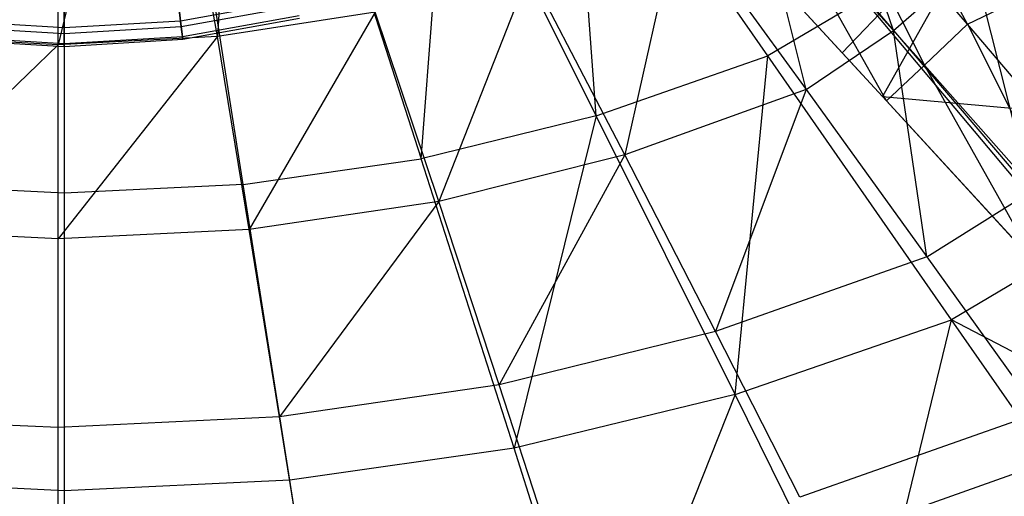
# Model space of a CAD drawing. Extents: x 4.9 to 22.3, y -20.4 to 0.
# Tile 27 of 95: x 13.4 to 16.3, y -15.9 to -14.5. Entities that reach past the tile are written whole.
import ezdxf

# ---------------------------------------------------------------- set-up
doc = ezdxf.new("R2010")
doc.units = 0
doc.header["$LTSCALE"] = 2.54
doc.layers.get('0').update_dxf_attribs({"color": 13, "linetype": 'CONTINUOUS'})

# ---------------------------------------------------------------- blocks, each defined once
blk = doc.blocks.new('AMELIA-10495_B_STL')
at = {"color": 0}
for p, q in [((14.0852, -13.4028, 1.9301), (14.0117, -14.5742, 2.9153)), ((14.0852, -13.4028, 1.9301), (14.0117, -14.5742, 2.9153)), ((13.8185, -13.4644, 1.9301), (13.5469, -14.5981, 2.9153)), ((13.8185, -13.4644, 1.9301), (13.5469, -14.5981, 2.9153)), ((14.0117, -14.5742, 2.9153), (13.8185, -13.4644, 1.9301)), ((14.0117, -14.5742, 2.9153), (13.8185, -13.4644, 1.9301)), ((13.5469, -14.5981, 2.9153), (13.5469, -13.485, 1.9301)), ((13.5469, -14.5981, 2.9153), (13.5469, -13.485, 1.9301)), ((15.117, -14.8057, 17.403), (15.0427, -13.804, 17.7891)), ((15.117, -14.8057, 17.403), (15.0427, -13.804, 17.7891)), ((15.6176, -14.631, 17.4026), (15.0427, -13.804, 17.7891)), ((15.6176, -14.631, 17.4026), (15.0427, -13.804, 17.7891)), ((15.9845, -14.557, 3.4314), (15.7553, -13.8934, 2.9153)), ((15.9845, -14.557, 3.4314), (15.7553, -13.8934, 2.9153)), ((14.6058, -14.931, 17.403), (14.6825, -13.9322, 17.7893)), ((14.6058, -14.931, 17.403), (14.6825, -13.9322, 17.7893)), ((15.117, -14.8057, 17.403), (14.6825, -13.9322, 17.7893)), ((15.117, -14.8057, 17.403), (14.6825, -13.9322, 17.7893)), ((16.1999, -14.538, 2.8488), (15.8792, -13.9381, 2.3049)), ((16.1999, -14.538, 2.8488), (15.8792, -13.9381, 2.3049)), ((16.1999, -14.538, 2.8488), (15.7502, -14.0133, 2.2968)), ((15.7502, -14.0133, 2.2968), (16.0741, -14.6579, 2.8772)), ((15.7502, -14.0133, 2.2968), (16.0741, -14.6579, 2.8772)), ((16.1999, -14.538, 2.8488), (15.7502, -14.0133, 2.2968)), ((14.3144, -14.024, 17.7893), (14.6058, -14.931, 17.403)), ((14.3144, -14.024, 17.7893), (14.6058, -14.931, 17.403)), ((15.7289, -14.7293, 3.4314), (15.5646, -14.0654, 2.9153)), ((15.7289, -14.7293, 3.4314), (15.5646, -14.0654, 2.9153)), ((15.5646, -14.0654, 2.9153), (15.9845, -14.557, 3.4314)), ((15.5646, -14.0654, 2.9153), (15.9845, -14.557, 3.4314)), ((13.5646, -14.0975, 17.7893), (13.5646, -15.0312, 17.403)), ((13.5646, -14.0975, 17.7893), (13.5646, -15.0312, 17.403)), ((14.087, -15.0061, 17.403), (13.9409, -14.0791, 17.7893)), ((14.087, -15.0061, 17.403), (13.9409, -14.0791, 17.7893)), ((16.0741, -14.6579, 2.8772), (15.6162, -14.1439, 2.3282)), ((15.964, -14.762, 2.9648), (15.6162, -14.1439, 2.3282)), ((16.0741, -14.6579, 2.8772), (15.6162, -14.1439, 2.3282)), ((15.964, -14.762, 2.9648), (15.6162, -14.1439, 2.3282)), ((15.8343, -14.6214, 3.1795), (16.2936, -14.1418, 3.1679)), ((15.8343, -14.6214, 3.1795), (16.2936, -14.1418, 3.1679)), ((16.2936, -14.1418, 3.1679), (15.9519, -14.7494, 3.3172)), ((16.2936, -14.1418, 3.1679), (15.9519, -14.7494, 3.3172)), ((15.3572, -14.2169, 2.9153), (15.2005, -14.9198, 3.4314)), ((15.3572, -14.2169, 2.9153), (15.2005, -14.9198, 3.4314)), ((15.3572, -14.2169, 2.9153), (15.7289, -14.7293, 3.4314)), ((15.3572, -14.2169, 2.9153), (15.7289, -14.7293, 3.4314)), ((15.8343, -14.6214, 3.1795), (15.4915, -14.2494, 2.8075)), ((15.8343, -14.6214, 3.1795), (15.4915, -14.2494, 2.8075)), ((15.4992, -14.2574, 2.4233), (15.964, -14.762, 2.9648)), ((15.4992, -14.2574, 2.4233), (15.964, -14.762, 2.9648)), ((15.9845, -14.557, 3.4314), (16.2156, -14.3537, 3.4314)), ((15.9845, -14.557, 3.4314), (16.2156, -14.3537, 3.4314)), ((16.385, -15.0268, 3.9754), (16.2156, -14.3537, 3.4314)), ((16.385, -15.0268, 3.9754), (16.2156, -14.3537, 3.4314)), ((14.9217, -14.3837, 2.9153), (14.6575, -15.0558, 3.4314)), ((14.9217, -14.3837, 2.9153), (14.6575, -15.0558, 3.4314)), ((15.2005, -14.9198, 3.4314), (14.9217, -14.3837, 2.9153)), ((15.2005, -14.9198, 3.4314), (14.9217, -14.3837, 2.9153)), ((13.8942, -14.4452, 5.0022), (13.9042, -14.529, 5.3215)), ((13.8942, -14.4452, 5.0022), (13.9042, -14.529, 5.3215)), ((13.5646, -14.4647, 5.0022), (13.5646, -14.5492, 5.3215)), ((13.5646, -14.4647, 5.0022), (13.5646, -14.5492, 5.3215)), ((14.2391, -14.4689, 5.3215), (13.9042, -14.529, 5.3215)), ((14.2391, -14.4689, 5.3215), (13.9042, -14.529, 5.3215)), ((15.8969, -14.465, 17.4026), (15.6176, -14.631, 17.4026)), ((15.8969, -14.465, 17.4026), (15.6176, -14.631, 17.4026)), ((15.8969, -14.465, 17.4026), (16.5047, -15.1914, 16.9698)), ((15.8969, -14.465, 17.4026), (16.5047, -15.1914, 16.9698)), ((16.1999, -14.538, 2.8488), (16.3545, -14.463, 2.857)), ((16.1999, -14.538, 2.8488), (16.3545, -14.463, 2.857)), ((13.5646, -14.5664, 6.3532), (13.5646, -14.498, 6.7235)), ((13.5646, -14.5664, 6.3532), (13.5646, -14.498, 6.7235)), ((13.9063, -14.5461, 6.3532), (13.8982, -14.4783, 6.7235)), ((13.9063, -14.5461, 6.3532), (13.8982, -14.4783, 6.7235)), ((14.2431, -14.4856, 6.3532), (13.9063, -14.5461, 6.3532)), ((14.2431, -14.4856, 6.3532), (13.9063, -14.5461, 6.3532)), ((14.4716, -14.5028, 2.9153), (14.0117, -14.5742, 2.9153)), ((14.4716, -14.5028, 2.9153), (14.0117, -14.5742, 2.9153)), ((14.4716, -14.5028, 2.9153), (14.1047, -15.1374, 3.4314)), ((14.4716, -14.5028, 2.9153), (14.1047, -15.1374, 3.4314)), ((14.6575, -15.0558, 3.4314), (14.4716, -14.5028, 2.9153)), ((14.6575, -15.0558, 3.4314), (14.4716, -14.5028, 2.9153)), ((13.5646, -14.5492, 5.3215), (13.225, -14.529, 5.3215)), ((13.5646, -14.5492, 5.3215), (13.225, -14.529, 5.3215)), ((13.9042, -14.529, 5.3215), (13.5646, -14.5492, 5.3215)), ((13.9042, -14.529, 5.3215), (13.5646, -14.5492, 5.3215)), ((13.9042, -14.529, 5.3215), (13.9097, -14.575, 5.6484)), ((13.9042, -14.529, 5.3215), (13.9097, -14.575, 5.6484)), ((14.25, -14.5138, 5.6484), (13.9097, -14.575, 5.6484)), ((14.25, -14.5138, 5.6484), (13.9097, -14.575, 5.6484)), ((13.9106, -14.5823, 5.9785), (14.2517, -14.521, 5.9785)), ((13.9106, -14.5823, 5.9785), (14.2517, -14.521, 5.9785)), ((13.5646, -14.5664, 6.3532), (13.223, -14.5461, 6.3532)), ((13.5646, -14.5664, 6.3532), (13.223, -14.5461, 6.3532)), ((13.9063, -14.5461, 6.3532), (13.5646, -14.5664, 6.3532)), ((13.9063, -14.5461, 6.3532), (13.5646, -14.5664, 6.3532)), ((13.5646, -14.5492, 5.3215), (13.5646, -14.5955, 5.6484)), ((13.5646, -14.5492, 5.3215), (13.5646, -14.5955, 5.6484)), ((13.9106, -14.5823, 5.9785), (13.9063, -14.5461, 6.3532)), ((13.9106, -14.5823, 5.9785), (13.9063, -14.5461, 6.3532)), ((15.7289, -14.7293, 3.4314), (15.9845, -14.557, 3.4314)), ((15.7289, -14.7293, 3.4314), (15.9845, -14.557, 3.4314)), ((16.0814, -15.2177, 3.9754), (15.9845, -14.557, 3.4314)), ((16.0814, -15.2177, 3.9754), (15.9845, -14.557, 3.4314)), ((15.9845, -14.557, 3.4314), (16.385, -15.0268, 3.9754)), ((15.9845, -14.557, 3.4314), (16.385, -15.0268, 3.9754)), ((16.1999, -14.538, 2.8488), (16.0741, -14.6579, 2.8772)), ((16.1999, -14.538, 2.8488), (16.0741, -14.6579, 2.8772)), ((16.6201, -15.0332, 3.4431), (16.1999, -14.538, 2.8488)), ((16.1999, -14.538, 2.8488), (16.5021, -15.1421, 3.4689)), ((16.1999, -14.538, 2.8488), (16.5021, -15.1421, 3.4689)), ((16.6201, -15.0332, 3.4431), (16.1999, -14.538, 2.8488)), ((13.5469, -14.5981, 2.9153), (13.0822, -14.5742, 2.9153)), ((13.5469, -14.5981, 2.9153), (13.0822, -14.5742, 2.9153)), ((13.2187, -14.5823, 5.9785), (13.5646, -14.6029, 5.9785)), ((13.2187, -14.5823, 5.9785), (13.5646, -14.6029, 5.9785)), ((13.5646, -14.5955, 5.6484), (13.2195, -14.575, 5.6484)), ((13.5646, -14.5955, 5.6484), (13.2195, -14.575, 5.6484)), ((14.0117, -14.5742, 2.9153), (13.5469, -14.5981, 2.9153)), ((14.0117, -14.5742, 2.9153), (13.5469, -15.1647, 3.4314)), ((14.0117, -14.5742, 2.9153), (13.5469, -15.1647, 3.4314)), ((14.0117, -14.5742, 2.9153), (13.5469, -14.5981, 2.9153)), ((13.5646, -14.6029, 5.9785), (13.5646, -14.5664, 6.3532)), ((13.5646, -14.6029, 5.9785), (13.5646, -14.5664, 6.3532)), ((13.9097, -14.575, 5.6484), (13.5646, -14.5955, 5.6484)), ((13.9097, -14.575, 5.6484), (13.5646, -14.5955, 5.6484)), ((13.5646, -14.6029, 5.9785), (13.9106, -14.5823, 5.9785)), ((13.5646, -14.6029, 5.9785), (13.9106, -14.5823, 5.9785)), ((13.9097, -14.575, 5.6484), (13.9106, -14.5823, 5.9785)), ((13.9097, -14.575, 5.6484), (13.9106, -14.5823, 5.9785)), ((14.1047, -15.1374, 3.4314), (14.0117, -14.5742, 2.9153)), ((14.1047, -15.1374, 3.4314), (14.0117, -14.5742, 2.9153)), ((13.5469, -14.5981, 2.9153), (12.9892, -15.1374, 3.4314)), ((13.5469, -14.5981, 2.9153), (12.9892, -15.1374, 3.4314)), ((13.5469, -15.1647, 3.4314), (13.5469, -14.5981, 2.9153)), ((13.5469, -15.1647, 3.4314), (13.5469, -14.5981, 2.9153)), ((13.5646, -14.5955, 5.6484), (13.5646, -14.6029, 5.9785)), ((13.5646, -14.5955, 5.6484), (13.5646, -14.6029, 5.9785)), ((15.117, -14.8057, 17.403), (15.6176, -14.631, 17.4026)), ((15.117, -14.8057, 17.403), (15.6176, -14.631, 17.4026)), ((15.5219, -15.6193, 16.9704), (15.6176, -14.631, 17.4026)), ((15.5219, -15.6193, 16.9704), (15.6176, -14.631, 17.4026)), ((16.1533, -15.4016, 16.9698), (15.6176, -14.631, 17.4026)), ((16.1533, -15.4016, 16.9698), (15.6176, -14.631, 17.4026)), ((15.9519, -14.7494, 3.3172), (15.8343, -14.6214, 3.1795)), ((15.8343, -14.6214, 3.1795), (15.964, -14.762, 2.9648)), ((15.8343, -14.6214, 3.1795), (15.964, -14.762, 2.9648)), ((15.9519, -14.7494, 3.3172), (15.8343, -14.6214, 3.1795)), ((15.964, -14.762, 2.9648), (16.0741, -14.6579, 2.8772)), ((15.964, -14.762, 2.9648), (16.0741, -14.6579, 2.8772)), ((16.5021, -15.1421, 3.4689), (16.0741, -14.6579, 2.8772)), ((16.3988, -15.2364, 3.5495), (16.0741, -14.6579, 2.8772)), ((16.5021, -15.1421, 3.4689), (16.0741, -14.6579, 2.8772)), ((16.3988, -15.2364, 3.5495), (16.0741, -14.6579, 2.8772)), ((15.7289, -14.7293, 3.4314), (15.2005, -14.9198, 3.4314)), ((15.7289, -14.7293, 3.4314), (15.2005, -14.9198, 3.4314)), ((15.7289, -14.7293, 3.4314), (15.4653, -15.4356, 3.9754)), ((15.7289, -14.7293, 3.4314), (15.4653, -15.4356, 3.9754)), ((15.7289, -14.7293, 3.4314), (16.0814, -15.2177, 3.9754)), ((15.7289, -14.7293, 3.4314), (16.0814, -15.2177, 3.9754)), ((16.382, -15.219, 3.8706), (15.9519, -14.7494, 3.3172)), ((15.9519, -14.7494, 3.3172), (16.8296, -14.8281, 3.9202)), ((15.9519, -14.7494, 3.3172), (16.8296, -14.8281, 3.9202)), ((16.382, -15.219, 3.8706), (15.9519, -14.7494, 3.3172)), ((15.964, -14.762, 2.9648), (16.3988, -15.2364, 3.5495)), ((15.964, -14.762, 2.9648), (16.3988, -15.2364, 3.5495)), ((15.117, -14.8057, 17.403), (14.6058, -14.931, 17.403)), ((15.117, -14.8057, 17.403), (14.6058, -14.931, 17.403)), ((15.117, -14.8057, 17.403), (14.8772, -15.7755, 16.9704)), ((15.117, -14.8057, 17.403), (14.8772, -15.7755, 16.9704)), ((15.5219, -15.6193, 16.9704), (15.117, -14.8057, 17.403)), ((15.5219, -15.6193, 16.9704), (15.117, -14.8057, 17.403)), ((14.087, -15.0061, 17.403), (14.6058, -14.931, 17.403)), ((14.087, -15.0061, 17.403), (14.6058, -14.931, 17.403)), ((14.8772, -15.7755, 16.9704), (14.6058, -14.931, 17.403)), ((14.8772, -15.7755, 16.9704), (14.6058, -14.931, 17.403)), ((15.2005, -14.9198, 3.4314), (14.6575, -15.0558, 3.4314)), ((15.2005, -14.9198, 3.4314), (14.6575, -15.0558, 3.4314)), ((15.2005, -14.9198, 3.4314), (14.8342, -15.5913, 3.9754)), ((15.2005, -14.9198, 3.4314), (14.8342, -15.5913, 3.9754)), ((15.4653, -15.4356, 3.9754), (15.2005, -14.9198, 3.4314)), ((15.4653, -15.4356, 3.9754), (15.2005, -14.9198, 3.4314)), ((13.5646, -15.0312, 17.403), (13.0422, -15.0061, 17.403)), ((13.5646, -15.0312, 17.403), (13.0422, -15.0061, 17.403)), ((14.087, -15.0061, 17.403), (13.5646, -15.0312, 17.403)), ((14.087, -15.0061, 17.403), (13.5646, -15.0312, 17.403)), ((14.2232, -15.8692, 16.9704), (14.087, -15.0061, 17.403)), ((14.2232, -15.8692, 16.9704), (14.087, -15.0061, 17.403)), ((13.5646, -15.0312, 17.403), (13.5646, -15.9004, 16.9704)), ((13.5646, -15.0312, 17.403), (13.5646, -15.9004, 16.9704)), ((16.0814, -15.2177, 3.9754), (16.385, -15.0268, 3.9754)), ((16.0814, -15.2177, 3.9754), (16.385, -15.0268, 3.9754)), ((14.6575, -15.0558, 3.4314), (14.1047, -15.1374, 3.4314)), ((14.6575, -15.0558, 3.4314), (14.1047, -15.1374, 3.4314)), ((14.6575, -15.0558, 3.4314), (14.1931, -15.6847, 3.9754)), ((14.6575, -15.0558, 3.4314), (14.1931, -15.6847, 3.9754)), ((14.8342, -15.5913, 3.9754), (14.6575, -15.0558, 3.4314)), ((14.8342, -15.5913, 3.9754), (14.6575, -15.0558, 3.4314)), ((13.5469, -15.1647, 3.4314), (12.9892, -15.1374, 3.4314)), ((13.5469, -15.1647, 3.4314), (12.9892, -15.1374, 3.4314)), ((14.1047, -15.1374, 3.4314), (13.5469, -15.1647, 3.4314)), ((14.1047, -15.1374, 3.4314), (13.5469, -15.1647, 3.4314)), ((13.5469, -15.7159, 3.9754), (13.5469, -15.1647, 3.4314)), ((13.5469, -15.7159, 3.9754), (13.5469, -15.1647, 3.4314)), ((14.1931, -15.6847, 3.9754), (14.1047, -15.1374, 3.4314)), ((14.1931, -15.6847, 3.9754), (14.1047, -15.1374, 3.4314)), ((16.5047, -15.1914, 16.9698), (16.1533, -15.4016, 16.9698)), ((16.5047, -15.1914, 16.9698), (16.1533, -15.4016, 16.9698)), ((16.0814, -15.2177, 3.9754), (15.4653, -15.4356, 3.9754)), ((16.0814, -15.2177, 3.9754), (15.4653, -15.4356, 3.9754)), ((16.0814, -15.2177, 3.9754), (16.4076, -15.6728, 4.5564)), ((16.0814, -15.2177, 3.9754), (16.4076, -15.6728, 4.5564)), ((15.5219, -15.6193, 16.9704), (16.1533, -15.4016, 16.9698)), ((15.5219, -15.6193, 16.9704), (16.1533, -15.4016, 16.9698)), ((15.9097, -16.4029, 16.503), (16.1533, -15.4016, 16.9698)), ((15.9097, -16.4029, 16.503), (16.1533, -15.4016, 16.9698)), ((16.666, -16.1392, 16.5022), (16.1533, -15.4016, 16.9698)), ((17.088, -15.8884, 16.5022), (16.1533, -15.4016, 16.9698)), ((16.666, -16.1392, 16.5022), (16.1533, -15.4016, 16.9698)), ((17.088, -15.8884, 16.5022), (16.1533, -15.4016, 16.9698)), ((15.4653, -15.4356, 3.9754), (14.8342, -15.5913, 3.9754)), ((15.4653, -15.4356, 3.9754), (14.8342, -15.5913, 3.9754)), ((15.7108, -15.9189, 4.5564), (15.4653, -15.4356, 3.9754)), ((15.7108, -15.9189, 4.5564), (15.4653, -15.4356, 3.9754)), ((14.8342, -15.5913, 3.9754), (14.1931, -15.6847, 3.9754)), ((14.8342, -15.5913, 3.9754), (14.1931, -15.6847, 3.9754)), ((14.9983, -16.0946, 4.5564), (14.8342, -15.5913, 3.9754)), ((14.9983, -16.0946, 4.5564), (14.8342, -15.5913, 3.9754)), ((15.5219, -15.6193, 16.9704), (14.8772, -15.7755, 16.9704)), ((15.5219, -15.6193, 16.9704), (14.8772, -15.7755, 16.9704)), ((15.5219, -15.6193, 16.9704), (15.1374, -16.5922, 16.503)), ((15.5219, -15.6193, 16.9704), (15.1374, -16.5922, 16.503)), ((15.9097, -16.4029, 16.503), (15.5219, -15.6193, 16.9704)), ((15.9097, -16.4029, 16.503), (15.5219, -15.6193, 16.9704)), ((16.4076, -15.6728, 4.5564), (15.7108, -15.9189, 4.5564)), ((16.4076, -15.6728, 4.5564), (15.7108, -15.9189, 4.5564)), ((13.5469, -15.7159, 3.9754), (12.9008, -15.6847, 3.9754)), ((13.5469, -15.7159, 3.9754), (12.9008, -15.6847, 3.9754)), ((14.1931, -15.6847, 3.9754), (13.5469, -15.7159, 3.9754)), ((14.1931, -15.6847, 3.9754), (13.5469, -15.7159, 3.9754)), ((14.2752, -16.2001, 4.5564), (14.1931, -15.6847, 3.9754)), ((14.2752, -16.2001, 4.5564), (14.1931, -15.6847, 3.9754)), ((13.5469, -16.2352, 4.5564), (13.5469, -15.7159, 3.9754)), ((13.5469, -16.2352, 4.5564), (13.5469, -15.7159, 3.9754)), ((14.8772, -15.7755, 16.9704), (14.2232, -15.8692, 16.9704)), ((14.8772, -15.7755, 16.9704), (14.2232, -15.8692, 16.9704)), ((15.1374, -16.5922, 16.503), (14.8772, -15.7755, 16.9704)), ((15.1374, -16.5922, 16.503), (14.8772, -15.7755, 16.9704)), ((15.8121, -16.0361, 4.7301), (16.5125, -15.7879, 4.7301)), ((15.8121, -16.0361, 4.7301), (16.5125, -15.7879, 4.7301)), ((13.5646, -15.9004, 16.9704), (12.906, -15.8692, 16.9704)), ((13.5646, -15.9004, 16.9704), (12.906, -15.8692, 16.9704)), ((14.2232, -15.8692, 16.9704), (13.5646, -15.9004, 16.9704)), ((14.2232, -15.8692, 16.9704), (13.5646, -15.9004, 16.9704)), ((14.3538, -16.7057, 16.503), (14.2232, -15.8692, 16.9704)), ((14.3538, -16.7057, 16.503), (14.2232, -15.8692, 16.9704)), ((13.5646, -15.9004, 16.9704), (13.5646, -16.7436, 16.503)), ((13.5646, -15.9004, 16.9704), (13.5646, -16.7436, 16.503))]:
    blk.add_line(p, q, dxfattribs=at)

msp = doc.modelspace()

# ---------------------------------------------------------------- block references
at = {"color": 0}
msp.add_blockref('AMELIA-10495_B_STL', (0, 0), dxfattribs=at)

doc.saveas('drawing.dxf')
